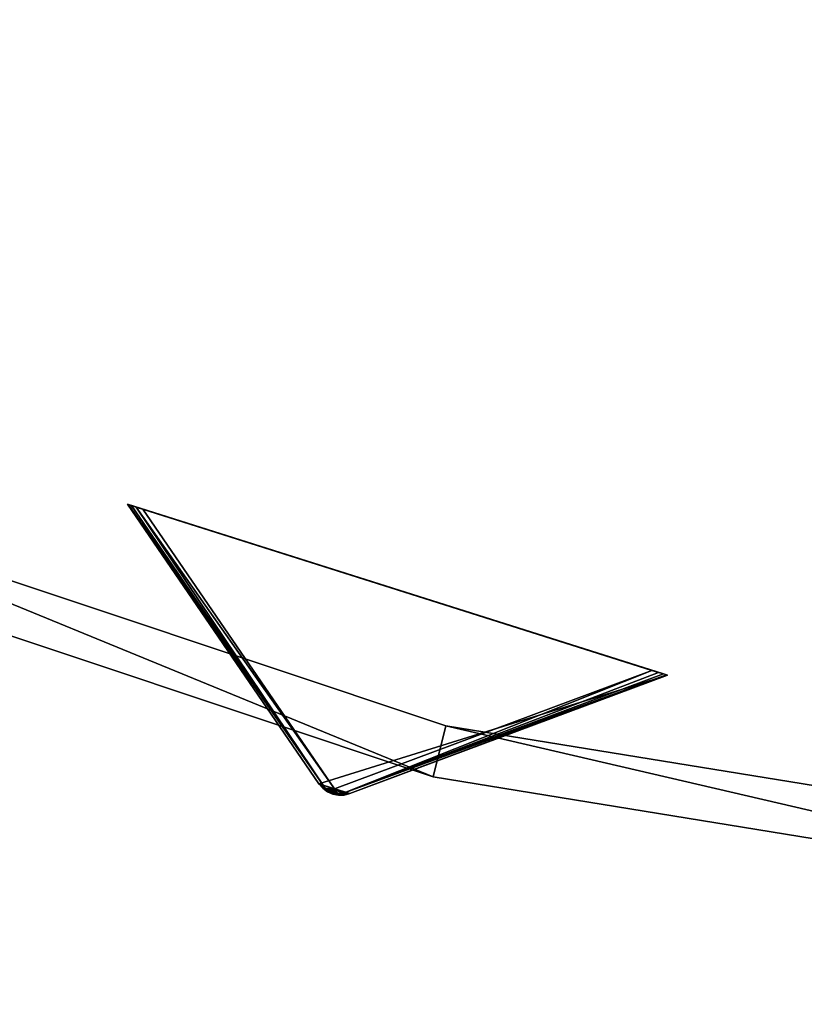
# Model space of a CAD drawing. Extents: x 1035 to 1594, y -280 to 280.
# Tile 48 of 256: x 1255 to 1284, y -188 to -151. Entities that reach past the tile are written whole.
import ezdxf

# ---------------------------------------------------------------- set-up
doc = ezdxf.new("R2010")
doc.units = 0
doc.header["$LTSCALE"] = 25.4
doc.layers.get('0').update_dxf_attribs({"color": 13, "linetype": 'CONTINUOUS'})

# ---------------------------------------------------------------- blocks, each defined once
blk = doc.blocks.new('GRUPUJ_2')
at = {"color": 254}
mesh = blk.add_polyface(dxfattribs=at)
corners = [(130.245, 17.103, 0.616), (137.751, 6.331, 10.41), (137.518, 6.496, 10.75)]
mesh.append_faces([[corners[k] for k in face] for face in [(0, 1, 2)]], dxfattribs={"color": 254})
mesh = blk.add_polyface(dxfattribs=at)
corners = [(130.245, 17.103, 150), (137.518, 6.496, 10.75), (137.518, 6.496, 139.866), (130.245, 17.103, 0.616)]
mesh.append_faces([[corners[k] for k in face] for face in [(0, 1, 2), (1, 0, 3)]], dxfattribs={"vtx0": -1, "color": 254})
mesh = blk.add_polyface(dxfattribs=at)
corners = [(138.258, 6.065, 139.625), (137.839, 6.198, 139.625), (138.041, 6.108, 139.594), (138.478, 6.071, 139.717), (137.662, 6.329, 139.717), (138.692, 6.125, 139.866), (137.518, 6.496, 139.866), (150.743, 10.616, 150), (130.245, 17.103, 150)]
mesh.append_faces([[corners[k] for k in face] for face in [(0, 1, 2), (6, 7, 8)]], dxfattribs={"vtx0": -1, "color": 254})
mesh.append_faces([[corners[k] for k in face] for face in [(1, 3, 4), (4, 5, 6)]], dxfattribs={"vtx0": -1, "vtx1": -1, "color": 254})
mesh.append_faces([[corners[k] for k in face] for face in [(1, 0, 3), (4, 3, 5), (6, 5, 7)]], dxfattribs={"vtx0": -1, "vtx2": -1, "color": 254})
mesh = blk.add_polyface(dxfattribs=at)
corners = [(130.245, 17.103, 0.616), (130.284, 17.09, 0.357), (137.751, 6.331, 10.41)]
mesh.append_faces([[corners[k] for k in face] for face in [(0, 1, 2)]], dxfattribs={"color": 254})
mesh = blk.add_polyface(dxfattribs=at)
corners = [(130.585, 16.995, 0.041), (150.156, 10.802), (130.832, 16.917), (150.403, 10.723, 0.041), (130.4, 17.054, 0.162), (150.589, 10.665, 0.162), (130.284, 17.09, 0.357), (150.704, 10.628, 0.357), (130.245, 17.103, 0.616), (150.743, 10.616, 0.616), (130.245, 17.103, 150), (150.743, 10.616, 150)]
mesh.append_faces([[corners[k] for k in face] for face in [(0, 1, 2), (9, 10, 11)]], dxfattribs={"vtx0": -1, "color": 254})
mesh.append_faces([[corners[k] for k in face] for face in [(1, 0, 3), (3, 4, 5), (5, 6, 7), (7, 8, 9)]], dxfattribs={"vtx0": -1, "vtx1": -1, "color": 254})
mesh.append_faces([[corners[k] for k in face] for face in [(3, 0, 4), (5, 4, 6), (7, 6, 8), (9, 8, 10)]], dxfattribs={"vtx0": -1, "vtx2": -1, "color": 254})
mesh = blk.add_polyface(dxfattribs=at)
corners = [(137.751, 6.331, 10.41), (130.284, 17.09, 0.357), (130.4, 17.054, 0.162)]
mesh.append_faces([[corners[k] for k in face] for face in [(0, 1, 2)]], dxfattribs={"color": 254})
mesh = blk.add_polyface(dxfattribs=at)
corners = [(137.751, 6.331, 10.41), (130.4, 17.054, 0.162), (130.585, 16.995, 0.041)]
mesh.append_faces([[corners[k] for k in face] for face in [(0, 1, 2)]], dxfattribs={"color": 254})
mesh = blk.add_polyface(dxfattribs=at)
corners = [(138.105, 6.31, 10.134), (130.585, 16.995, 0.041), (130.832, 16.917)]
mesh.append_faces([[corners[k] for k in face] for face in [(0, 1, 2)]], dxfattribs={"color": 254})
mesh = blk.add_polyface(dxfattribs=at)
corners = [(137.751, 6.331, 10.41), (130.585, 16.995, 0.041), (138.105, 6.31, 10.134)]
mesh.append_faces([[corners[k] for k in face] for face in [(0, 1, 2)]], dxfattribs={"color": 254})
mesh = blk.add_polyface(dxfattribs=at)
corners = [(138.105, 6.31, 10.134), (130.832, 16.917), (150.156, 10.802)]
mesh.append_faces([[corners[k] for k in face] for face in [(0, 1, 2)]], dxfattribs={"color": 254})
mesh = blk.add_polyface(dxfattribs=at)
corners = [(138.407, 6.123, 10.41), (138.105, 6.31, 10.134), (150.156, 10.802)]
mesh.append_faces([[corners[k] for k in face] for face in [(0, 1, 2)]], dxfattribs={"color": 254})
mesh = blk.add_polyface(dxfattribs=at)
corners = [(138.407, 6.123, 10.41), (150.156, 10.802), (150.403, 10.723, 0.041)]
mesh.append_faces([[corners[k] for k in face] for face in [(0, 1, 2)]], dxfattribs={"color": 254})
mesh = blk.add_polyface(dxfattribs=at)
corners = [(138.407, 6.123, 10.41), (150.403, 10.723, 0.041), (150.589, 10.665, 0.162)]
mesh.append_faces([[corners[k] for k in face] for face in [(0, 1, 2)]], dxfattribs={"color": 254})
mesh = blk.add_polyface(dxfattribs=at)
corners = [(138.407, 6.123, 10.41), (150.589, 10.665, 0.162), (150.704, 10.628, 0.357)]
mesh.append_faces([[corners[k] for k in face] for face in [(0, 1, 2)]], dxfattribs={"color": 254})
mesh = blk.add_polyface(dxfattribs=at)
corners = [(138.692, 6.125, 10.75), (138.407, 6.123, 10.41), (150.704, 10.628, 0.357)]
mesh.append_faces([[corners[k] for k in face] for face in [(0, 1, 2)]], dxfattribs={"color": 254})
mesh = blk.add_polyface(dxfattribs=at)
corners = [(138.692, 6.125, 10.75), (150.704, 10.628, 0.357), (150.743, 10.616, 0.616)]
mesh.append_faces([[corners[k] for k in face] for face in [(0, 1, 2)]], dxfattribs={"color": 254})
mesh = blk.add_polyface(dxfattribs=at)
corners = [(150.743, 10.616, 150), (138.692, 6.125, 10.75), (150.743, 10.616, 0.616), (138.692, 6.125, 139.866)]
mesh.append_faces([[corners[k] for k in face] for face in [(0, 1, 2), (1, 0, 3)]], dxfattribs={"vtx0": -1, "color": 254})
mesh = blk.add_polyface(dxfattribs=at)
corners = [(137.518, 6.496, 10.75), (137.874, 6.213, 10.507), (137.776, 6.238, 10.75)]
mesh.append_faces([[corners[k] for k in face] for face in [(0, 1, 2)]], dxfattribs={"color": 254})
mesh = blk.add_polyface(dxfattribs=at)
corners = [(137.518, 6.496, 10.75), (137.751, 6.331, 10.41), (137.874, 6.213, 10.507)]
mesh.append_faces([[corners[k] for k in face] for face in [(0, 1, 2)]], dxfattribs={"color": 254})
mesh = blk.add_polyface(dxfattribs=at)
corners = [(137.518, 6.496, 10.75), (137.662, 6.329, 139.717), (137.518, 6.496, 139.866)]
mesh.append_faces([[corners[k] for k in face] for face in [(0, 1, 2)]], dxfattribs={"color": 254})
mesh = blk.add_polyface(dxfattribs=at)
corners = [(137.518, 6.496, 10.75), (137.776, 6.238, 10.75), (137.662, 6.329, 139.717)]
mesh.append_faces([[corners[k] for k in face] for face in [(0, 1, 2)]], dxfattribs={"color": 254})
mesh = blk.add_polyface(dxfattribs=at)
corners = [(137.662, 6.329, 139.717), (137.776, 6.238, 10.75), (137.839, 6.198, 139.625)]
mesh.append_faces([[corners[k] for k in face] for face in [(0, 1, 2)]], dxfattribs={"color": 254})
mesh = blk.add_polyface(dxfattribs=at)
corners = [(137.874, 6.213, 10.507), (137.751, 6.331, 10.41), (138.105, 6.31, 10.134)]
mesh.append_faces([[corners[k] for k in face] for face in [(0, 1, 2)]], dxfattribs={"color": 254})
mesh = blk.add_polyface(dxfattribs=at)
corners = [(137.839, 6.198, 139.625), (137.776, 6.238, 10.75), (137.839, 6.198, 10.75)]
mesh.append_faces([[corners[k] for k in face] for face in [(0, 1, 2)]], dxfattribs={"color": 254})
mesh = blk.add_polyface(dxfattribs=at)
corners = [(137.776, 6.238, 10.75), (137.874, 6.213, 10.507), (137.839, 6.198, 10.75)]
mesh.append_faces([[corners[k] for k in face] for face in [(0, 1, 2)]], dxfattribs={"color": 254})
mesh = blk.add_polyface(dxfattribs=at)
corners = [(137.839, 6.198, 10.75), (137.874, 6.213, 10.507), (138.258, 6.065, 10.75)]
mesh.append_faces([[corners[k] for k in face] for face in [(0, 1, 2)]], dxfattribs={"color": 254})
mesh = blk.add_polyface(dxfattribs=at)
corners = [(138.258, 6.065, 139.625), (138.041, 6.108, 139.594), (137.839, 6.198, 10.75)]
mesh.append_faces([[corners[k] for k in face] for face in [(0, 1, 2)]], dxfattribs={"color": 254})
mesh = blk.add_polyface(dxfattribs=at)
corners = [(137.839, 6.198, 139.625), (137.839, 6.198, 10.75), (138.041, 6.108, 139.594)]
mesh.append_faces([[corners[k] for k in face] for face in [(0, 1, 2)]], dxfattribs={"color": 254})
mesh = blk.add_polyface(dxfattribs=at)
corners = [(138.258, 6.065, 139.625), (137.839, 6.198, 10.75), (138.258, 6.065, 10.75)]
mesh.append_faces([[corners[k] for k in face] for face in [(0, 1, 2)]], dxfattribs={"color": 254})
mesh = blk.add_polyface(dxfattribs=at)
corners = [(138.048, 6.129, 10.541), (137.874, 6.213, 10.507), (138.105, 6.31, 10.134)]
mesh.append_faces([[corners[k] for k in face] for face in [(0, 1, 2)]], dxfattribs={"color": 254})
mesh = blk.add_polyface(dxfattribs=at)
corners = [(138.258, 6.065, 10.75), (137.874, 6.213, 10.507), (138.048, 6.129, 10.541)]
mesh.append_faces([[corners[k] for k in face] for face in [(0, 1, 2)]], dxfattribs={"color": 254})
mesh = blk.add_polyface(dxfattribs=at)
corners = [(138.048, 6.129, 10.541), (138.105, 6.31, 10.134), (138.238, 6.097, 10.507)]
mesh.append_faces([[corners[k] for k in face] for face in [(0, 1, 2)]], dxfattribs={"color": 254})
mesh = blk.add_polyface(dxfattribs=at)
corners = [(138.258, 6.065, 10.75), (138.048, 6.129, 10.541), (138.238, 6.097, 10.507)]
mesh.append_faces([[corners[k] for k in face] for face in [(0, 1, 2)]], dxfattribs={"color": 254})
mesh = blk.add_polyface(dxfattribs=at)
corners = [(138.238, 6.097, 10.507), (138.105, 6.31, 10.134), (138.407, 6.123, 10.41)]
mesh.append_faces([[corners[k] for k in face] for face in [(0, 1, 2)]], dxfattribs={"color": 254})
mesh = blk.add_polyface(dxfattribs=at)
corners = [(138.332, 6.062, 10.75), (138.238, 6.097, 10.507), (138.407, 6.123, 10.41)]
mesh.append_faces([[corners[k] for k in face] for face in [(0, 1, 2)]], dxfattribs={"color": 254})
mesh = blk.add_polyface(dxfattribs=at)
corners = [(138.258, 6.065, 10.75), (138.238, 6.097, 10.507), (138.332, 6.062, 10.75)]
mesh.append_faces([[corners[k] for k in face] for face in [(0, 1, 2)]], dxfattribs={"color": 254})
mesh = blk.add_polyface(dxfattribs=at)
corners = [(138.692, 6.125, 139.866), (138.478, 6.071, 139.717), (138.258, 6.065, 10.75)]
mesh.append_faces([[corners[k] for k in face] for face in [(0, 1, 2)]], dxfattribs={"color": 254})
mesh = blk.add_polyface(dxfattribs=at)
corners = [(138.692, 6.125, 139.866), (138.258, 6.065, 10.75), (138.332, 6.062, 10.75)]
mesh.append_faces([[corners[k] for k in face] for face in [(0, 1, 2)]], dxfattribs={"color": 254})
mesh = blk.add_polyface(dxfattribs=at)
corners = [(138.478, 6.071, 139.717), (138.258, 6.065, 139.625), (138.258, 6.065, 10.75)]
mesh.append_faces([[corners[k] for k in face] for face in [(0, 1, 2)]], dxfattribs={"color": 254})
mesh = blk.add_polyface(dxfattribs=at)
corners = [(138.332, 6.062, 10.75), (138.407, 6.123, 10.41), (138.692, 6.125, 10.75)]
mesh.append_faces([[corners[k] for k in face] for face in [(0, 1, 2)]], dxfattribs={"color": 254})
mesh = blk.add_polyface(dxfattribs=at)
corners = [(138.692, 6.125, 139.866), (138.332, 6.062, 10.75), (138.692, 6.125, 10.75)]
mesh.append_faces([[corners[k] for k in face] for face in [(0, 1, 2)]], dxfattribs={"color": 254})
blk = doc.blocks.new('CRISTAL-M-7628-7627_STL_1')
at = {"color": 0}
blk.add_blockref('GRUPUJ_2', (99.022, -186.38, 117.002), dxfattribs=at)
at = {"color": 250}
mesh = blk.add_polyface(dxfattribs=at)
corners = [(5.38, -11.274, 430.002), (7.378, -11.194, 430.002), (7.194, 33.75, 430.002), (10.811, -56.007, 430.002), (12.771, -55.607, 430.002), (23.348, -99.289, 430.002), (25.218, -98.58, 430.002), (42.665, -140, 430.002), (44.397, -139, 430.002), (68.263, -177.085, 430.002), (69.812, -175.82, 430.002), (99.478, -209.583, 430.002), (100.804, -208.086, 430.002), (135.502, -236.653, 430.002), (136.571, -234.963, 430.002), (175.402, -257.594, 430.002), (176.186, -255.754, 430.002), (218.144, -271.864, 430.002), (218.623, -269.922, 430.002), (262.622, -279.092, 430.002), (262.783, -277.099, 430.002), (285.152, -280, 430.002), (285.152, -278, 430.002), (307.683, -279.092, 430.002), (307.522, -277.099, 430.002), (351.682, -269.922, 430.002), (352.161, -271.864, 430.002), (394.119, -255.754, 430.002), (394.903, -257.594, 430.002), (433.734, -234.963, 430.002), (434.803, -236.653, 430.002), (469.501, -208.086, 430.002), (470.827, -209.583, 430.002), (500.493, -175.82, 430.002), (502.042, -177.085, 430.002), (525.908, -139, 430.002), (527.64, -140, 430.002), (545.087, -98.58, 430.002), (546.957, -99.289, 430.002), (557.534, -55.607, 430.002), (559.494, -56.007, 430.002), (562.927, -11.194, 430.002), (564.925, -11.274, 430.002), (563.111, 33.75, 430.002), (9.179, 33.509, 430.002), (16.207, 77.901, 430.002), (18.128, 77.344, 430.002), (32.186, 120.034, 430.002), (33.993, 119.177, 430.002), (54.717, 159.058, 430.002), (56.363, 157.922, 430.002), (83.216, 193.963, 430.002), (84.658, 192.577, 430.002), (116.945, 223.844, 430.002), (118.146, 222.245, 430.002), (155.03, 247.928, 430.002), (155.959, 246.157, 430.002), (196.485, 265.59, 430.002), (197.119, 263.693, 430.002), (240.237, 276.374, 430.002), (240.558, 274.4, 430.002), (285.152, 280, 430.002), (285.152, 278, 430.002), (329.747, 274.4, 430.002), (330.068, 276.374, 430.002), (373.186, 263.693, 430.002), (373.819, 265.59, 430.002), (414.345, 246.157, 430.002), (415.275, 247.928, 430.002), (452.159, 222.245, 430.002), (453.36, 223.844, 430.002), (485.647, 192.577, 430.002), (487.089, 193.963, 430.002), (513.942, 157.922, 430.002), (515.588, 159.058, 430.002), (536.312, 119.177, 430.002), (538.119, 120.034, 430.002), (552.177, 77.344, 430.002), (554.098, 77.901, 430.002), (561.126, 33.509, 430.002)]
mesh.append_faces([[corners[k] for k in face] for face in [(0, 1, 2), (1, 3, 4), (4, 5, 6), (6, 7, 8), (8, 9, 10), (10, 11, 12), (12, 13, 14), (14, 15, 16), (16, 17, 18), (18, 19, 20), (20, 21, 22), (22, 23, 24), (24, 23, 25), (25, 26, 27), (27, 28, 29), (29, 30, 31), (31, 32, 33), (33, 34, 35), (35, 36, 37), (37, 38, 39), (39, 40, 41), (2, 44, 45), (44, 2, 1), (45, 46, 47), (47, 48, 49), (49, 50, 51), (51, 52, 53), (53, 54, 55), (55, 56, 57), (57, 58, 59), (59, 60, 61), (61, 63, 64), (64, 65, 66), (66, 67, 68), (68, 69, 70), (70, 71, 72), (72, 73, 74), (74, 75, 76), (76, 77, 78), (78, 79, 43)]], dxfattribs={"vtx0": -1, "vtx1": -1, "color": 250})
mesh.append_faces([[corners[k] for k in face] for face in [(1, 0, 3), (4, 3, 5), (6, 5, 7), (8, 7, 9), (10, 9, 11), (12, 11, 13), (14, 13, 15), (16, 15, 17), (18, 17, 19), (20, 19, 21), (22, 21, 23), (25, 23, 26), (27, 26, 28), (29, 28, 30), (31, 30, 32), (33, 32, 34), (35, 34, 36), (37, 36, 38), (39, 38, 40), (41, 40, 42), (41, 42, 43), (45, 44, 46), (47, 46, 48), (49, 48, 50), (51, 50, 52), (53, 52, 54), (55, 54, 56), (57, 56, 58), (59, 58, 60), (61, 60, 62), (61, 62, 63), (64, 63, 65), (66, 65, 67), (68, 67, 69), (70, 69, 71), (72, 71, 73), (74, 73, 75), (76, 75, 77), (78, 77, 79), (43, 79, 41)]], dxfattribs={"vtx0": -1, "vtx2": -1, "color": 250})
mesh = blk.add_polyface(dxfattribs=at)
corners = [(7.194, 33.75, 410.002), (9.179, 33.509, 410.002), (7.378, -11.194, 410.002), (16.207, 77.901, 410.002), (18.128, 77.344, 410.002), (32.186, 120.034, 410.002), (33.993, 119.177, 410.002), (54.717, 159.058, 410.002), (56.363, 157.922, 410.002), (83.216, 193.963, 410.002), (84.658, 192.577, 410.002), (116.945, 223.844, 410.002), (118.146, 222.245, 410.002), (155.03, 247.928, 410.002), (155.959, 246.157, 410.002), (196.485, 265.59, 410.002), (197.119, 263.693, 410.002), (240.237, 276.374, 410.002), (240.558, 274.4, 410.002), (285.152, 280, 410.002), (285.152, 278, 410.002), (330.068, 276.374, 410.002), (329.747, 274.4, 410.002), (373.186, 263.693, 410.002), (373.819, 265.59, 410.002), (414.345, 246.157, 410.002), (415.275, 247.928, 410.002), (452.159, 222.245, 410.002), (453.36, 223.844, 410.002), (485.647, 192.577, 410.002), (487.089, 193.963, 410.002), (513.942, 157.922, 410.002), (515.588, 159.058, 410.002), (536.312, 119.177, 410.002), (538.119, 120.034, 410.002), (552.177, 77.344, 410.002), (554.098, 77.901, 410.002), (561.126, 33.509, 410.002), (563.111, 33.75, 410.002), (562.927, -11.194, 410.002), (5.38, -11.274, 410.002), (10.811, -56.007, 410.002), (12.771, -55.607, 410.002), (23.348, -99.289, 410.002), (25.218, -98.58, 410.002), (42.665, -140, 410.002), (44.397, -139, 410.002), (68.263, -177.085, 410.002), (69.812, -175.82, 410.002), (99.478, -209.583, 410.002), (100.804, -208.086, 410.002), (135.502, -236.653, 410.002), (136.571, -234.963, 410.002), (175.402, -257.594, 410.002), (176.186, -255.754, 410.002), (218.144, -271.864, 410.002), (218.623, -269.922, 410.002), (262.622, -279.092, 410.002), (262.783, -277.099, 410.002), (285.152, -280, 410.002), (285.152, -278, 410.002), (307.522, -277.099, 410.002), (307.683, -279.092, 410.002), (351.682, -269.922, 410.002), (352.161, -271.864, 410.002), (394.119, -255.754, 410.002), (394.903, -257.594, 410.002), (433.734, -234.963, 410.002), (434.803, -236.653, 410.002), (469.501, -208.086, 410.002), (470.827, -209.583, 410.002), (500.493, -175.82, 410.002), (502.042, -177.085, 410.002), (525.908, -139, 410.002), (527.64, -140, 410.002), (545.087, -98.58, 410.002), (546.957, -99.289, 410.002), (557.534, -55.607, 410.002), (559.494, -56.007, 410.002), (564.925, -11.274, 410.002)]
mesh.append_faces([[corners[k] for k in face] for face in [(1, 3, 4), (4, 5, 6), (6, 7, 8), (8, 9, 10), (10, 11, 12), (12, 13, 14), (14, 15, 16), (16, 17, 18), (18, 19, 20), (20, 21, 22), (22, 21, 23), (23, 24, 25), (25, 26, 27), (27, 28, 29), (29, 30, 31), (31, 32, 33), (33, 34, 35), (35, 36, 37), (37, 38, 39), (40, 2, 41), (41, 42, 43), (43, 44, 45), (45, 46, 47), (47, 48, 49), (49, 50, 51), (51, 52, 53), (53, 54, 55), (55, 56, 57), (57, 58, 59), (59, 61, 62), (62, 63, 64), (64, 65, 66), (66, 67, 68), (68, 69, 70), (70, 71, 72), (72, 73, 74), (74, 75, 76), (76, 77, 78), (78, 39, 79), (79, 39, 38)]], dxfattribs={"vtx0": -1, "vtx1": -1, "color": 250})
mesh.append_faces([[corners[k] for k in face] for face in [(0, 1, 2), (1, 0, 3), (4, 3, 5), (6, 5, 7), (8, 7, 9), (10, 9, 11), (12, 11, 13), (14, 13, 15), (16, 15, 17), (18, 17, 19), (20, 19, 21), (23, 21, 24), (25, 24, 26), (27, 26, 28), (29, 28, 30), (31, 30, 32), (33, 32, 34), (35, 34, 36), (37, 36, 38), (2, 40, 0), (41, 2, 42), (43, 42, 44), (45, 44, 46), (47, 46, 48), (49, 48, 50), (51, 50, 52), (53, 52, 54), (55, 54, 56), (57, 56, 58), (59, 58, 60), (59, 60, 61), (62, 61, 63), (64, 63, 65), (66, 65, 67), (68, 67, 69), (70, 69, 71), (72, 71, 73), (74, 73, 75), (76, 75, 77), (78, 77, 39)]], dxfattribs={"vtx0": -1, "vtx2": -1, "color": 250})
mesh = blk.add_polyface(dxfattribs=at)
corners = [(22.865, -10.57, 417.002), (24.864, -10.489, 417.002), (24.566, 31.641, 417.002), (27.957, -52.507, 417.002), (29.917, -52.107, 417.002), (39.711, -93.084, 417.002), (41.581, -92.375, 417.002), (57.821, -131.25, 417.002), (59.553, -130.25, 417.002), (81.819, -166.017, 417.002), (83.368, -164.752, 417.002), (111.083, -196.484, 417.002), (112.409, -194.987, 417.002), (144.855, -221.862, 417.002), (145.924, -220.172, 417.002), (182.261, -241.495, 417.002), (183.045, -239.655, 417.002), (222.332, -254.872, 417.002), (222.811, -252.93, 417.002), (264.03, -261.649, 417.002), (264.191, -259.655, 417.002), (285.152, -262.5, 417.002), (285.152, -260.5, 417.002), (306.275, -261.649, 417.002), (306.114, -259.655, 417.002), (347.494, -252.93, 417.002), (347.973, -254.872, 417.002), (387.26, -239.655, 417.002), (388.044, -241.495, 417.002), (424.381, -220.172, 417.002), (425.45, -221.862, 417.002), (457.896, -194.987, 417.002), (459.222, -196.484, 417.002), (486.937, -164.752, 417.002), (488.486, -166.017, 417.002), (510.752, -130.25, 417.002), (512.484, -131.25, 417.002), (528.724, -92.375, 417.002), (530.594, -93.084, 417.002), (540.388, -52.107, 417.002), (542.348, -52.507, 417.002), (545.441, -10.489, 417.002), (547.44, -10.57, 417.002), (545.739, 31.641, 417.002), (26.552, 31.4, 417.002), (33.016, 73.032, 417.002), (34.937, 72.476, 417.002), (47.997, 112.532, 417.002), (49.804, 111.674, 417.002), (69.119, 149.117, 417.002), (70.765, 147.981, 417.002), (95.837, 181.84, 417.002), (97.279, 180.455, 417.002), (127.458, 209.854, 417.002), (128.659, 208.255, 417.002), (163.163, 232.432, 417.002), (164.092, 230.661, 417.002), (202.027, 248.991, 417.002), (202.66, 247.094, 417.002), (243.044, 259.101, 417.002), (243.365, 257.127, 417.002), (285.152, 262.5, 417.002), (285.152, 260.5, 417.002), (326.94, 257.127, 417.002), (327.26, 259.101, 417.002), (367.644, 247.094, 417.002), (368.278, 248.991, 417.002), (406.213, 230.661, 417.002), (407.142, 232.432, 417.002), (441.646, 208.255, 417.002), (442.847, 209.854, 417.002), (473.026, 180.455, 417.002), (474.468, 181.84, 417.002), (499.54, 147.981, 417.002), (501.186, 149.117, 417.002), (520.501, 111.674, 417.002), (522.308, 112.532, 417.002), (535.367, 72.476, 417.002), (537.288, 73.032, 417.002), (543.753, 31.4, 417.002)]
mesh.append_faces([[corners[k] for k in face] for face in [(0, 1, 2), (1, 3, 4), (4, 5, 6), (6, 7, 8), (8, 9, 10), (10, 11, 12), (12, 13, 14), (14, 15, 16), (16, 17, 18), (18, 19, 20), (20, 21, 22), (22, 23, 24), (24, 23, 25), (25, 26, 27), (27, 28, 29), (29, 30, 31), (31, 32, 33), (33, 34, 35), (35, 36, 37), (37, 38, 39), (39, 40, 41), (2, 44, 45), (44, 2, 1), (45, 46, 47), (47, 48, 49), (49, 50, 51), (51, 52, 53), (53, 54, 55), (55, 56, 57), (57, 58, 59), (59, 60, 61), (61, 63, 64), (64, 65, 66), (66, 67, 68), (68, 69, 70), (70, 71, 72), (72, 73, 74), (74, 75, 76), (76, 77, 78), (78, 79, 43)]], dxfattribs={"vtx0": -1, "vtx1": -1, "color": 250})
mesh.append_faces([[corners[k] for k in face] for face in [(1, 0, 3), (4, 3, 5), (6, 5, 7), (8, 7, 9), (10, 9, 11), (12, 11, 13), (14, 13, 15), (16, 15, 17), (18, 17, 19), (20, 19, 21), (22, 21, 23), (25, 23, 26), (27, 26, 28), (29, 28, 30), (31, 30, 32), (33, 32, 34), (35, 34, 36), (37, 36, 38), (39, 38, 40), (41, 40, 42), (41, 42, 43), (45, 44, 46), (47, 46, 48), (49, 48, 50), (51, 50, 52), (53, 52, 54), (55, 54, 56), (57, 56, 58), (59, 58, 60), (61, 60, 62), (61, 62, 63), (64, 63, 65), (66, 65, 67), (68, 67, 69), (70, 69, 71), (72, 71, 73), (74, 73, 75), (76, 75, 77), (78, 77, 79), (43, 79, 41)]], dxfattribs={"vtx0": -1, "vtx2": -1, "color": 250})
mesh = blk.add_polyface(dxfattribs=at)
corners = [(24.566, 31.641, 410.002), (26.552, 31.4, 410.002), (24.864, -10.489, 410.002), (33.016, 73.032, 410.002), (34.937, 72.476, 410.002), (47.997, 112.532, 410.002), (49.804, 111.674, 410.002), (69.119, 149.117, 410.002), (70.765, 147.981, 410.002), (95.837, 181.84, 410.002), (97.279, 180.455, 410.002), (127.458, 209.854, 410.002), (128.659, 208.255, 410.002), (163.163, 232.432, 410.002), (164.092, 230.661, 410.002), (202.027, 248.991, 410.002), (202.66, 247.094, 410.002), (243.044, 259.101, 410.002), (243.365, 257.127, 410.002), (285.152, 262.5, 410.002), (285.152, 260.5, 410.002), (327.26, 259.101, 410.002), (326.94, 257.127, 410.002), (367.644, 247.094, 410.002), (368.278, 248.991, 410.002), (406.213, 230.661, 410.002), (407.142, 232.432, 410.002), (441.646, 208.255, 410.002), (442.847, 209.854, 410.002), (473.026, 180.455, 410.002), (474.468, 181.84, 410.002), (499.54, 147.981, 410.002), (501.186, 149.117, 410.002), (520.501, 111.674, 410.002), (522.308, 112.532, 410.002), (535.367, 72.476, 410.002), (537.288, 73.032, 410.002), (543.753, 31.4, 410.002), (545.739, 31.641, 410.002), (545.441, -10.489, 410.002), (22.865, -10.57, 410.002), (27.957, -52.507, 410.002), (29.917, -52.107, 410.002), (39.711, -93.084, 410.002), (41.581, -92.375, 410.002), (57.821, -131.25, 410.002), (59.553, -130.25, 410.002), (81.819, -166.017, 410.002), (83.368, -164.752, 410.002), (111.083, -196.484, 410.002), (112.409, -194.987, 410.002), (144.855, -221.862, 410.002), (145.924, -220.172, 410.002), (182.261, -241.495, 410.002), (183.045, -239.655, 410.002), (222.332, -254.872, 410.002), (222.811, -252.93, 410.002), (264.03, -261.649, 410.002), (264.191, -259.655, 410.002), (285.152, -262.5, 410.002), (285.152, -260.5, 410.002), (306.114, -259.655, 410.002), (306.275, -261.649, 410.002), (347.494, -252.93, 410.002), (347.973, -254.872, 410.002), (387.26, -239.655, 410.002), (388.044, -241.495, 410.002), (424.381, -220.172, 410.002), (425.45, -221.862, 410.002), (457.896, -194.987, 410.002), (459.222, -196.484, 410.002), (486.937, -164.752, 410.002), (488.486, -166.017, 410.002), (510.752, -130.25, 410.002), (512.484, -131.25, 410.002), (528.724, -92.375, 410.002), (530.594, -93.084, 410.002), (540.388, -52.107, 410.002), (542.348, -52.507, 410.002), (547.44, -10.57, 410.002)]
mesh.append_faces([[corners[k] for k in face] for face in [(1, 3, 4), (4, 5, 6), (6, 7, 8), (8, 9, 10), (10, 11, 12), (12, 13, 14), (14, 15, 16), (16, 17, 18), (18, 19, 20), (20, 21, 22), (22, 21, 23), (23, 24, 25), (25, 26, 27), (27, 28, 29), (29, 30, 31), (31, 32, 33), (33, 34, 35), (35, 36, 37), (37, 38, 39), (40, 2, 41), (41, 42, 43), (43, 44, 45), (45, 46, 47), (47, 48, 49), (49, 50, 51), (51, 52, 53), (53, 54, 55), (55, 56, 57), (57, 58, 59), (59, 61, 62), (62, 63, 64), (64, 65, 66), (66, 67, 68), (68, 69, 70), (70, 71, 72), (72, 73, 74), (74, 75, 76), (76, 77, 78), (78, 39, 79), (79, 39, 38)]], dxfattribs={"vtx0": -1, "vtx1": -1, "color": 250})
mesh.append_faces([[corners[k] for k in face] for face in [(0, 1, 2), (1, 0, 3), (4, 3, 5), (6, 5, 7), (8, 7, 9), (10, 9, 11), (12, 11, 13), (14, 13, 15), (16, 15, 17), (18, 17, 19), (20, 19, 21), (23, 21, 24), (25, 24, 26), (27, 26, 28), (29, 28, 30), (31, 30, 32), (33, 32, 34), (35, 34, 36), (37, 36, 38), (2, 40, 0), (41, 2, 42), (43, 42, 44), (45, 44, 46), (47, 46, 48), (49, 48, 50), (51, 50, 52), (53, 52, 54), (55, 54, 56), (57, 56, 58), (59, 58, 60), (59, 60, 61), (62, 61, 63), (64, 63, 65), (66, 65, 67), (68, 67, 69), (70, 69, 71), (72, 71, 73), (74, 73, 75), (76, 75, 77), (78, 77, 39)]], dxfattribs={"vtx0": -1, "vtx2": -1, "color": 250})
mesh = blk.add_polyface(dxfattribs=at)
corners = [(100.302, -7.449, 284.002), (102.301, -7.369, 284.002), (101.501, 22.299, 284.002), (103.891, -37.005, 284.002), (105.851, -36.605, 284.002), (112.174, -65.602, 284.002), (114.044, -64.893, 284.002), (124.938, -92.5, 284.002), (126.67, -91.5, 284.002), (141.851, -117.002, 284.002), (143.4, -115.738, 284.002), (162.475, -138.474, 284.002), (163.801, -136.977, 284.002), (186.276, -156.36, 284.002), (187.345, -154.67, 284.002), (212.639, -170.196, 284.002), (213.423, -168.356, 284.002), (240.879, -179.624, 284.002), (241.358, -177.682, 284.002), (270.266, -184.4, 284.002), (270.427, -182.407, 284.002), (285.152, -185, 284.002), (285.152, -183, 284.002), (300.039, -184.4, 284.002), (299.878, -182.407, 284.002), (328.947, -177.682, 284.002), (329.426, -179.624, 284.002), (356.882, -168.356, 284.002), (357.666, -170.196, 284.002), (382.96, -154.67, 284.002), (384.029, -156.36, 284.002), (406.504, -136.977, 284.002), (407.83, -138.474, 284.002), (426.905, -115.738, 284.002), (428.454, -117.002, 284.002), (443.635, -91.5, 284.002), (445.367, -92.5, 284.002), (456.26, -64.893, 284.002), (458.13, -65.602, 284.002), (464.454, -36.605, 284.002), (466.414, -37.005, 284.002), (468.004, -7.369, 284.002), (470.002, -7.449, 284.002), (468.804, 22.299, 284.002), (103.487, 22.058, 284.002), (107.457, 51.47, 284.002), (109.378, 50.914, 284.002), (118.014, 79.308, 284.002), (119.821, 78.451, 284.002), (132.9, 105.092, 284.002), (134.546, 103.956, 284.002), (151.73, 128.154, 284.002), (153.172, 126.769, 284.002), (174.015, 147.897, 284.002), (175.217, 146.298, 284.002), (199.179, 163.809, 284.002), (200.108, 162.038, 284.002), (226.569, 175.479, 284.002), (227.202, 173.582, 284.002), (255.476, 182.604, 284.002), (255.797, 180.63, 284.002), (285.152, 185, 284.002), (285.152, 183, 284.002), (314.508, 180.63, 284.002), (314.829, 182.604, 284.002), (343.103, 173.582, 284.002), (343.736, 175.479, 284.002), (370.197, 162.038, 284.002), (371.126, 163.809, 284.002), (395.088, 146.298, 284.002), (396.29, 147.897, 284.002), (417.133, 126.769, 284.002), (418.575, 128.154, 284.002), (435.759, 103.956, 284.002), (437.404, 105.092, 284.002), (450.484, 78.451, 284.002), (452.291, 79.308, 284.002), (460.927, 50.914, 284.002), (462.848, 51.47, 284.002), (466.818, 22.058, 284.002)]
mesh.append_faces([[corners[k] for k in face] for face in [(0, 1, 2), (1, 3, 4), (4, 5, 6), (6, 7, 8), (8, 9, 10), (10, 11, 12), (12, 13, 14), (14, 15, 16), (16, 17, 18), (18, 19, 20), (20, 21, 22), (22, 23, 24), (24, 23, 25), (25, 26, 27), (27, 28, 29), (29, 30, 31), (31, 32, 33), (33, 34, 35), (35, 36, 37), (37, 38, 39), (39, 40, 41), (2, 44, 45), (44, 2, 1), (45, 46, 47), (47, 48, 49), (49, 50, 51), (51, 52, 53), (53, 54, 55), (55, 56, 57), (57, 58, 59), (59, 60, 61), (61, 63, 64), (64, 65, 66), (66, 67, 68), (68, 69, 70), (70, 71, 72), (72, 73, 74), (74, 75, 76), (76, 77, 78), (78, 79, 43)]], dxfattribs={"vtx0": -1, "vtx1": -1, "color": 250})
mesh.append_faces([[corners[k] for k in face] for face in [(1, 0, 3), (4, 3, 5), (6, 5, 7), (8, 7, 9), (10, 9, 11), (12, 11, 13), (14, 13, 15), (16, 15, 17), (18, 17, 19), (20, 19, 21), (22, 21, 23), (25, 23, 26), (27, 26, 28), (29, 28, 30), (31, 30, 32), (33, 32, 34), (35, 34, 36), (37, 36, 38), (39, 38, 40), (41, 40, 42), (41, 42, 43), (45, 44, 46), (47, 46, 48), (49, 48, 50), (51, 50, 52), (53, 52, 54), (55, 54, 56), (57, 56, 58), (59, 58, 60), (61, 60, 62), (61, 62, 63), (64, 63, 65), (66, 65, 67), (68, 67, 69), (70, 69, 71), (72, 71, 73), (74, 73, 75), (76, 75, 77), (78, 77, 79), (43, 79, 41)]], dxfattribs={"vtx0": -1, "vtx2": -1, "color": 250})
mesh = blk.add_polyface(dxfattribs=at)
corners = [(101.501, 22.299, 277.002), (103.487, 22.058, 277.002), (102.301, -7.369, 277.002), (107.457, 51.47, 277.002), (109.378, 50.914, 277.002), (118.014, 79.308, 277.002), (119.821, 78.451, 277.002), (132.9, 105.092, 277.002), (134.546, 103.956, 277.002), (151.73, 128.154, 277.002), (153.172, 126.769, 277.002), (174.015, 147.897, 277.002), (175.217, 146.298, 277.002), (199.179, 163.809, 277.002), (200.108, 162.038, 277.002), (226.569, 175.479, 277.002), (227.202, 173.582, 277.002), (255.476, 182.604, 277.002), (255.797, 180.63, 277.002), (285.152, 185, 277.002), (285.152, 183, 277.002), (314.829, 182.604, 277.002), (314.508, 180.63, 277.002), (343.103, 173.582, 277.002), (343.736, 175.479, 277.002), (370.197, 162.038, 277.002), (371.126, 163.809, 277.002), (395.088, 146.298, 277.002), (396.29, 147.897, 277.002), (417.133, 126.769, 277.002), (418.575, 128.154, 277.002), (435.759, 103.956, 277.002), (437.404, 105.092, 277.002), (450.484, 78.451, 277.002), (452.291, 79.308, 277.002), (460.927, 50.914, 277.002), (462.848, 51.47, 277.002), (466.818, 22.058, 277.002), (468.804, 22.299, 277.002), (468.004, -7.369, 277.002), (100.302, -7.449, 277.002), (103.891, -37.005, 277.002), (105.851, -36.605, 277.002), (112.174, -65.602, 277.002), (114.044, -64.893, 277.002), (124.938, -92.5, 277.002), (126.67, -91.5, 277.002), (141.851, -117.002, 277.002), (143.4, -115.738, 277.002), (162.475, -138.474, 277.002), (163.801, -136.977, 277.002), (186.276, -156.36, 277.002), (187.345, -154.67, 277.002), (212.639, -170.196, 277.002), (213.423, -168.356, 277.002), (240.879, -179.624, 277.002), (241.358, -177.682, 277.002), (270.266, -184.4, 277.002), (270.427, -182.407, 277.002), (285.152, -185, 277.002), (285.152, -183, 277.002), (299.878, -182.407, 277.002), (300.039, -184.4, 277.002), (328.947, -177.682, 277.002), (329.426, -179.624, 277.002), (356.882, -168.356, 277.002), (357.666, -170.196, 277.002), (382.96, -154.67, 277.002), (384.029, -156.36, 277.002), (406.504, -136.977, 277.002), (407.83, -138.474, 277.002), (426.905, -115.738, 277.002), (428.454, -117.002, 277.002), (443.635, -91.5, 277.002), (445.367, -92.5, 277.002), (456.26, -64.893, 277.002), (458.13, -65.602, 277.002), (464.454, -36.605, 277.002), (466.414, -37.005, 277.002), (470.002, -7.449, 277.002)]
mesh.append_faces([[corners[k] for k in face] for face in [(1, 3, 4), (4, 5, 6), (6, 7, 8), (8, 9, 10), (10, 11, 12), (12, 13, 14), (14, 15, 16), (16, 17, 18), (18, 19, 20), (20, 21, 22), (22, 21, 23), (23, 24, 25), (25, 26, 27), (27, 28, 29), (29, 30, 31), (31, 32, 33), (33, 34, 35), (35, 36, 37), (37, 38, 39), (40, 2, 41), (41, 42, 43), (43, 44, 45), (45, 46, 47), (47, 48, 49), (49, 50, 51), (51, 52, 53), (53, 54, 55), (55, 56, 57), (57, 58, 59), (59, 61, 62), (62, 63, 64), (64, 65, 66), (66, 67, 68), (68, 69, 70), (70, 71, 72), (72, 73, 74), (74, 75, 76), (76, 77, 78), (78, 39, 79), (79, 39, 38)]], dxfattribs={"vtx0": -1, "vtx1": -1, "color": 250})
mesh.append_faces([[corners[k] for k in face] for face in [(0, 1, 2), (1, 0, 3), (4, 3, 5), (6, 5, 7), (8, 7, 9), (10, 9, 11), (12, 11, 13), (14, 13, 15), (16, 15, 17), (18, 17, 19), (20, 19, 21), (23, 21, 24), (25, 24, 26), (27, 26, 28), (29, 28, 30), (31, 30, 32), (33, 32, 34), (35, 34, 36), (37, 36, 38), (2, 40, 0), (41, 2, 42), (43, 42, 44), (45, 44, 46), (47, 46, 48), (49, 48, 50), (51, 50, 52), (53, 52, 54), (55, 54, 56), (57, 56, 58), (59, 58, 60), (59, 60, 61), (62, 61, 63), (64, 63, 65), (66, 65, 67), (68, 67, 69), (70, 69, 71), (72, 71, 73), (74, 73, 75), (76, 75, 77), (78, 77, 39)]], dxfattribs={"vtx0": -1, "vtx2": -1, "color": 250})
mesh = blk.add_polyface(dxfattribs=at)
corners = [(232.022, -81.972, 420.002), (150.683, -242.856, 420.002), (142.022, -237.856, 420.002), (240.683, -86.972, 420.002)]
mesh.append_faces([[corners[k] for k in face] for face in [(0, 1, 2), (1, 0, 3)]], dxfattribs={"vtx0": -1, "color": 250})
mesh = blk.add_polyface(dxfattribs=at)
corners = [(232.022, -81.972, 430.002), (142.022, -237.856, 420.002), (142.022, -237.856, 430.002), (232.022, -81.972, 420.002)]
mesh.append_faces([[corners[k] for k in face] for face in [(0, 1, 2), (1, 0, 3)]], dxfattribs={"vtx0": -1, "color": 250})
mesh = blk.add_polyface(dxfattribs=at)
corners = [(150.683, -242.856, 430.002), (232.022, -81.972, 430.002), (142.022, -237.856, 430.002), (240.683, -86.972, 430.002)]
mesh.append_faces([[corners[k] for k in face] for face in [(0, 1, 2), (1, 0, 3)]], dxfattribs={"vtx0": -1, "color": 250})
mesh = blk.add_polyface(dxfattribs=at)
corners = [(149.817, -242.356, 420.969), (232.86, -82.455, 420.969), (142.86, -238.34, 420.969), (239.817, -86.472, 420.969)]
mesh.append_faces([[corners[k] for k in face] for face in [(0, 1, 2), (1, 0, 3)]], dxfattribs={"vtx0": -1, "color": 250})
mesh = blk.add_polyface(dxfattribs=at)
corners = [(232.86, -82.455, 420.969), (142.86, -238.34, 429.002), (142.86, -238.34, 420.969), (232.86, -82.455, 429.002)]
mesh.append_faces([[corners[k] for k in face] for face in [(0, 1, 2), (1, 0, 3)]], dxfattribs={"vtx0": -1, "color": 250})
mesh = blk.add_polyface(dxfattribs=at)
corners = [(232.86, -82.455, 429.002), (149.817, -242.356, 429.002), (142.86, -238.34, 429.002), (239.817, -86.472, 429.002)]
mesh.append_faces([[corners[k] for k in face] for face in [(0, 1, 2), (1, 0, 3)]], dxfattribs={"vtx0": -1, "color": 250})
mesh = blk.add_polyface(dxfattribs=at)
corners = [(239.817, -86.472, 429.002), (149.817, -242.356, 420.969), (149.817, -242.356, 429.002), (239.817, -86.472, 420.969)]
mesh.append_faces([[corners[k] for k in face] for face in [(0, 1, 2), (1, 0, 3)]], dxfattribs={"vtx0": -1, "color": 250})
mesh = blk.add_polyface(dxfattribs=at)
corners = [(240.683, -86.972, 420.002), (150.683, -242.856, 430.002), (150.683, -242.856, 420.002), (240.683, -86.972, 430.002)]
mesh.append_faces([[corners[k] for k in face] for face in [(0, 1, 2), (1, 0, 3)]], dxfattribs={"vtx0": -1, "color": 250})
mesh = blk.add_polyface(dxfattribs=at)
corners = [(213.423, -168.356, 284.002), (241.358, -177.682, 277.002), (213.423, -168.356, 277.002), (241.358, -177.682, 284.002)]
mesh.append_faces([[corners[k] for k in face] for face in [(0, 1, 2), (1, 0, 3)]], dxfattribs={"vtx0": -1, "color": 250})
mesh = blk.add_polyface(dxfattribs=at)
corners = [(240.879, -179.624, 284.002), (212.639, -170.196, 277.002), (240.879, -179.624, 277.002), (212.639, -170.196, 284.002)]
mesh.append_faces([[corners[k] for k in face] for face in [(0, 1, 2), (1, 0, 3)]], dxfattribs={"vtx0": -1, "color": 250})
mesh = blk.add_polyface(dxfattribs=at)
corners = [(241.358, -177.682, 284.002), (270.427, -182.407, 277.002), (241.358, -177.682, 277.002), (270.427, -182.407, 284.002)]
mesh.append_faces([[corners[k] for k in face] for face in [(0, 1, 2), (1, 0, 3)]], dxfattribs={"vtx0": -1, "color": 250})
mesh = blk.add_polyface(dxfattribs=at)
corners = [(270.266, -184.4, 284.002), (240.879, -179.624, 277.002), (270.266, -184.4, 277.002), (240.879, -179.624, 284.002)]
mesh.append_faces([[corners[k] for k in face] for face in [(0, 1, 2), (1, 0, 3)]], dxfattribs={"vtx0": -1, "color": 250})
blk = doc.blocks.new('GRUPUJ_5')
at = {"color": 0}
blk.add_blockref('CRISTAL-M-7628-7627_STL_1', (-5.38, 280, -0.002), dxfattribs=at)
blk = doc.blocks.new('GRUPUJ_8')
at = {"color": 0}
blk.add_blockref('GRUPUJ_5', (0, 0), dxfattribs=at)

msp = doc.modelspace()

# ---------------------------------------------------------------- block references
at = {"color": 0}
msp.add_blockref('GRUPUJ_8', (1034.78, -280, 0.002), dxfattribs=at)

doc.saveas('drawing.dxf')
